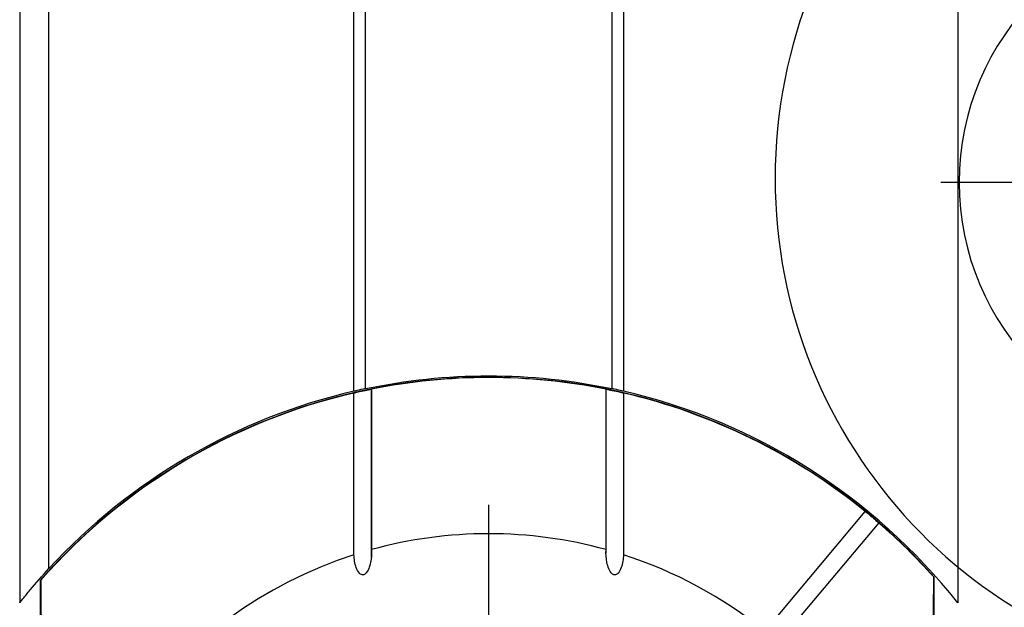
# Model space of a CAD drawing. Header units: millimetres. Extents: x 6 to 273, y 6 to 210.
# Tile 23 of 47: x 144 to 161, y 96 to 106. Entities that reach past the tile are written whole.
import ezdxf

# ---------------------------------------------------------------- set-up
doc = ezdxf.new("R2010")
doc.units = ezdxf.units.MM
doc.linetypes.add('SLD-Center', pattern=[19.05, 15.24, -1.27, 1.27, -1.27])
doc.linetypes.add('SLD-Solid', pattern=[0])
doc.layers.add('CENTER', color=40, linetype='SLD-Center')
doc.layers.add('TEXT', color=140, linetype='SLD-Solid', lineweight=25)

# ---------------------------------------------------------------- blocks, each defined once
blk = doc.blocks.new('SW_CENTERMARKSYMBOL_5')
at = {"layer": 'CENTER', "color": 0}
for p, q in [((0, 5.08), (0, 7.9985)), ((0, 0), (0, 2.54)), ((-5.08, 0), (-7.9985, 0)), ((0, 0), (-2.54, 0)), ((0, 0), (0, -2.54)), ((0, 0), (2.54, 0)), ((5.08, 0), (7.9985, 0)), ((0, -5.08), (0, -7.9985))]:
    blk.add_line(p, q, dxfattribs=at)
blk = doc.blocks.new('SW_CENTERMARKSYMBOL_15')
at = {"layer": 'CENTER', "color": 0}
for p, q in [((0, 2.54), (0, 4.79)), ((0, 0), (0, 2.54)), ((-2.54, 0), (-4.79, 0)), ((0, 0), (-2.54, 0)), ((0, 0), (0, -2.54)), ((0, 0), (2.54, 0)), ((2.54, 0), (4.79, 0)), ((0, -2.54), (0, -4.79))]:
    blk.add_line(p, q, dxfattribs=at)

msp = doc.modelspace()

# ---------------------------------------------------------------- linework, layer by layer
for p, q in [((143.966, 110.239), (143.966, 95.895)), ((159.966, 110.239), (159.966, 95.895)), ((144.466, 96.48), (144.466, 109.654)), ((149.666, 99.504), (149.666, 106.63)), ((149.864, 99.548), (149.864, 106.586)), ((154.069, 106.586), (154.069, 99.548)), ((154.266, 106.63), (154.266, 99.504)), ((149.667, 96.713), (149.667, 99.474)), ((149.965, 99.539), (149.965, 96.802)), ((149.966, 96.674), (149.966, 99.551)), ((153.966, 99.553), (153.966, 96.743)), ((153.967, 96.802), (153.967, 99.539)), ((154.265, 99.474), (154.265, 96.713)), ((156.676, 95.412), (158.388, 97.453)), ((158.618, 97.261), (156.905, 95.22)), ((144.316, 96.276), (144.325, 96.279)), ((144.316, 96.276), (144.316, 82.858)), ((159.557, 96.336), (159.566, 96.332)), ((159.566, 82.801), (159.566, 96.332))]:
    msp.add_line(p, q)
at = {"flags": 128}
for points in [[(144.325, 96.279), (144.334, 95.113), (144.34, 93.914), (144.345, 92.69), (144.348, 91.448), (144.35, 90.195), (144.35, 88.939), (144.348, 87.686), (144.345, 86.444), (144.34, 85.22), (144.334, 84.021), (144.325, 82.855)], [(159.557, 82.798), (159.549, 83.974), (159.542, 85.182), (159.537, 86.416), (159.534, 87.669), (159.532, 88.933), (159.532, 90.201), (159.534, 91.465), (159.537, 92.717), (159.542, 93.952), (159.549, 95.16), (159.557, 96.336)]]:
    msp.add_lwpolyline(points, dxfattribs=at)
for centre, radius, start, end in [((164.466, 103.067), 4.475, 90, 270), ((151.966, 89.567), 10.175, 41.675, 138.7503), ((151.966, 89.567), 10.17, 78.6534, 101.3466), ((151.966, 89.567), 10.17, 103.0639, 138.7014), ((151.966, 89.567), 10.2, 103.0317, 137.3321), ((151.966, 89.567), 10.17, 50.8451, 76.9361), ((151.966, 89.567), 10.2, 38.3427, 76.9683), ((151.966, 89.567), 10.17, 41.7236, 49.1549), ((151.966, 89.567), 7.507, 74.5401, 105.4599), ((151.966, 89.567), 7.507, 107.8335, 252.1665), ((151.966, 89.567), 7.507, 51.145, 72.1665)]:
    msp.add_arc(centre, radius, start, end)
for points in [[(149.864, 99.548), (150.549, 99.692), (151.25, 99.767), (151.966, 99.767)], [(151.966, 99.767), (152.683, 99.767), (153.383, 99.692), (154.069, 99.548)]]:
    msp.add_open_spline(points, degree=3)
for points, knots in [([(149.864, 99.548), (149.808, 99.536), (149.759, 99.525), (149.686, 99.509), (149.666, 99.504), (149.666, 99.504)], [0, 0, 0, 0, 0.5, 0.5, 1, 1, 1, 1]), ([(149.667, 99.474), (149.672, 99.475), (149.689, 99.48), (149.743, 99.493), (149.782, 99.502), (149.868, 99.52), (149.911, 99.529), (149.961, 99.538), (149.969, 99.54), (149.965, 99.539)], [0, 0, 0, 0, 0.25, 0.25, 0.5, 0.5, 0.75, 0.75, 1, 1, 1, 1]), ([(153.967, 99.539), (153.963, 99.54), (153.972, 99.538), (154.021, 99.529), (154.063, 99.52), (154.15, 99.502), (154.189, 99.493), (154.244, 99.48), (154.261, 99.475), (154.265, 99.474)], [0, 0, 0, 0, 0.25, 0.25, 0.5, 0.5, 0.75, 0.75, 1, 1, 1, 1]), ([(154.266, 99.504), (154.266, 99.504), (154.246, 99.509), (154.174, 99.525), (154.124, 99.536), (154.069, 99.548)], [0, 0, 0, 0, 0.5, 0.5, 1, 1, 1, 1]), ([(158.388, 97.453), (158.388, 97.454), (158.399, 97.446), (158.439, 97.414), (158.471, 97.387), (158.538, 97.332), (158.569, 97.304), (158.608, 97.27), (158.618, 97.261), (158.618, 97.261)], [0, 0, 0, 0, 0.25, 0.25, 0.5, 0.5, 0.75, 0.75, 1, 1, 1, 1]), ([(149.965, 96.802), (149.969, 96.728), (149.964, 96.656), (149.943, 96.549), (149.933, 96.513), (149.905, 96.444), (149.888, 96.41), (149.844, 96.376), (149.825, 96.369), (149.789, 96.375), (149.773, 96.386), (149.735, 96.427), (149.719, 96.462), (149.682, 96.566), (149.671, 96.639), (149.667, 96.713)], [0, 0, 0, 0, 0.25, 0.25, 0.375, 0.375, 0.5, 0.5, 0.5625, 0.5625, 0.625, 0.625, 0.75, 0.75, 1, 1, 1, 1]), ([(154.265, 96.713), (154.262, 96.639), (154.251, 96.566), (154.214, 96.462), (154.198, 96.428), (154.161, 96.387), (154.145, 96.375), (154.109, 96.368), (154.09, 96.375), (154.045, 96.409), (154.028, 96.443), (154, 96.511), (153.99, 96.547), (153.969, 96.655), (153.964, 96.728), (153.967, 96.802)], [0, 0, 0, 0, 0.25, 0.25, 0.375, 0.375, 0.4375, 0.4375, 0.5, 0.5, 0.625, 0.625, 0.75, 0.75, 1, 1, 1, 1]), ([(143.966, 95.895), (143.966, 95.895), (143.989, 95.923), (144.056, 96.007), (144.1, 96.06), (144.242, 96.23), (144.352, 96.356), (144.466, 96.48)], [0, 0, 0, 0, 0.25, 0.25, 0.5, 0.5, 1, 1, 1, 1])]:
    msp.add_open_spline(points, degree=3, knots=knots)
at = {"layer": 'TEXT'}
msp.add_arc((165.466, 103.14), 8.615, 276.8339, 263.978, dxfattribs=at)

# ---------------------------------------------------------------- block references
at = {"layer": 'CENTER'}
for name, p in [('SW_CENTERMARKSYMBOL_15', (164.466, 103.067)), ('SW_CENTERMARKSYMBOL_5', (151.966, 89.567))]:
    msp.add_blockref(name, p, dxfattribs=at)

doc.saveas('drawing.dxf')
